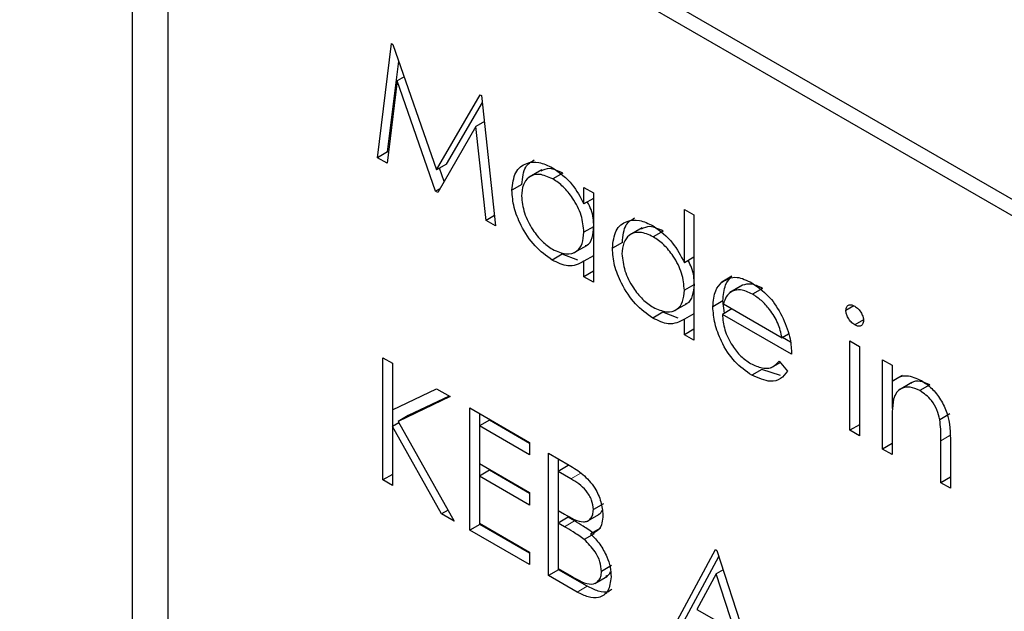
# Paper-space layout 'Blatt2' of a CAD drawing. Header units: millimetres. Extents: x 5 to 418, y 2 to 292.
# Tile 34 of 84: x 88.65 to 91.43, y 204 to 205.67. Entities that reach past the tile are written whole.
import ezdxf

# ---------------------------------------------------------------- set-up
doc = ezdxf.new("R2010")
doc.units = ezdxf.units.MM

psp = doc.layouts.new('Blatt2')

# ---------------------------------------------------------------- linework, layer by layer
at = {"color": 7, "linetype": 'Continuous', "lineweight": 25}
for p, q in [((103.533, 198.1898), (89.2494, 206.4355)), ((103.4925, 198.1664), (89.3504, 206.3305)), ((88.9666, 206.2722), (88.9666, 193.0442)), ((89.0675, 206.1672), (89.0675, 193.1025)), ((89.6605, 205.2804), (89.7001, 205.6032)), ((89.7001, 205.6032), (89.7039, 205.601)), ((89.7039, 205.601), (89.8275, 205.2461)), ((89.6888, 205.2967), (89.7203, 205.5539)), ((89.7359, 205.509), (89.7162, 205.4975)), ((89.7162, 205.4975), (89.6876, 205.2648)), ((89.8247, 205.1856), (89.7162, 205.4975)), ((89.8275, 205.2461), (89.9508, 205.4585)), ((89.9508, 205.4585), (89.9547, 205.4563)), ((89.9547, 205.4563), (89.9944, 205.0876)), ((89.8558, 205.2624), (89.9568, 205.4365)), ((89.9388, 205.3685), (89.8307, 205.1821)), ((89.9626, 205.3823), (89.9388, 205.3685)), ((89.9674, 205.1032), (89.9388, 205.3685)), ((89.6888, 205.2967), (89.6605, 205.2804)), ((89.6876, 205.2648), (89.6605, 205.2804)), ((89.6913, 205.2953), (89.6888, 205.2967)), ((89.8558, 205.2624), (89.8275, 205.2461)), ((89.8489, 205.2135), (89.8359, 205.2509)), ((90.1246, 205.2459), (90.0893, 205.2255)), ((90.184, 205.2369), (90.1557, 205.2205)), ((89.8368, 205.1927), (89.8247, 205.1856)), ((90.0688, 205.2044), (90.0405, 205.1881)), ((90.2439, 205.1495), (90.2439, 205.1962)), ((90.2439, 205.1962), (90.2707, 205.1807)), ((89.8307, 205.1821), (89.8247, 205.1856)), ((90.2707, 205.165), (90.2439, 205.1495)), ((90.2707, 205.1807), (90.2707, 204.9281)), ((89.9913, 205.117), (89.9674, 205.1032)), ((90.5279, 204.9834), (90.5279, 205.1342)), ((90.5279, 205.1342), (90.5547, 205.1187)), ((90.5547, 205.1187), (90.5547, 204.7642)), ((89.9944, 205.0876), (89.9674, 205.1032)), ((90.2707, 205.0849), (90.2439, 205.0694)), ((90.4086, 205.082), (90.3732, 205.0616)), ((90.468, 205.0729), (90.4397, 205.0566)), ((90.2164, 205.0119), (90.2518, 205.0323)), ((90.3527, 205.0404), (90.3245, 205.0241)), ((90.1828, 205.0071), (90.1545, 204.9908)), ((90.2268, 204.9909), (90.1828, 205.0071)), ((90.2707, 205.0028), (90.2439, 204.9873)), ((90.5547, 204.9989), (90.5279, 204.9834)), ((90.2439, 204.9436), (90.2439, 204.9873)), ((90.2707, 204.9591), (90.2439, 204.9436)), ((90.2707, 204.9281), (90.2439, 204.9436)), ((90.6619, 204.9449), (90.6336, 204.9286)), ((90.5547, 204.9209), (90.5279, 204.9054)), ((90.6922, 204.9198), (90.6568, 204.8994)), ((90.6924, 204.9197), (90.6642, 204.9033)), ((90.7488, 204.9108), (90.7205, 204.8945)), ((90.5004, 204.8479), (90.5357, 204.8683)), ((90.6367, 204.8751), (90.6084, 204.8588)), ((90.6412, 204.8407), (90.6367, 204.8751)), ((90.6381, 204.8667), (90.8042, 204.7709)), ((91.0074, 204.8615), (90.9845, 204.8483)), ((90.4668, 204.8432), (90.4385, 204.8268)), ((90.5108, 204.8269), (90.4668, 204.8432)), ((90.5547, 204.8389), (90.5279, 204.8234)), ((90.6622, 204.8528), (90.6353, 204.8373)), ((90.831, 204.7243), (90.6353, 204.8373)), ((90.5279, 204.7797), (90.5279, 204.8234)), ((91.0341, 204.8218), (91.0094, 204.8075)), ((90.5547, 204.7952), (90.5279, 204.7797)), ((90.5547, 204.7642), (90.5279, 204.7797)), ((90.8221, 204.7812), (90.8042, 204.7709)), ((90.8276, 204.759), (90.8056, 204.7717)), ((90.9961, 204.762), (91.0229, 204.7465)), ((90.9961, 204.5094), (90.9961, 204.762)), ((91.0229, 204.7465), (91.0229, 204.4939)), ((89.6759, 204.7145), (89.7027, 204.699)), ((89.6759, 204.3688), (89.6759, 204.7145)), ((89.7027, 204.699), (89.7027, 204.5673)), ((90.7745, 204.6872), (90.7988, 204.7012)), ((90.7957, 204.7049), (90.8195, 204.6766)), ((91.0882, 204.7088), (91.115, 204.6933)), ((91.0882, 204.4562), (91.0882, 204.7088)), ((91.115, 204.6933), (91.115, 204.6478)), ((90.7468, 204.6815), (90.7185, 204.6652)), ((90.7997, 204.6643), (90.7468, 204.6815)), ((91.1433, 204.6641), (91.115, 204.6478)), ((91.1164, 204.5708), (91.1164, 204.6486)), ((91.171, 204.6443), (91.1356, 204.6239)), ((91.2219, 204.6377), (91.1936, 204.6214)), ((89.7027, 204.5673), (89.8275, 204.6269)), ((89.8275, 204.6269), (89.8659, 204.6048)), ((89.8659, 204.6048), (89.7188, 204.5346)), ((89.8632, 204.6063), (89.747, 204.5509)), ((89.7042, 204.5209), (89.7042, 204.568)), ((89.9215, 204.5727), (90.0904, 204.4752)), ((89.9215, 204.227), (89.9215, 204.5727)), ((89.9498, 204.5225), (89.9498, 204.5563)), ((91.2783, 204.5554), (91.25, 204.5391)), ((89.721, 204.5306), (89.7027, 204.5201)), ((89.747, 204.5509), (89.7188, 204.5346)), ((89.7188, 204.5346), (89.8774, 204.2525)), ((89.9766, 204.538), (89.9484, 204.5217)), ((90.0904, 204.4724), (89.9766, 204.538)), ((91.0229, 204.5249), (90.9961, 204.5094)), ((91.115, 204.5321), (91.115, 204.4407)), ((89.7027, 204.5201), (89.7027, 204.3533)), ((89.8416, 204.2731), (89.7027, 204.5201)), ((89.9484, 204.5217), (89.9484, 204.4154)), ((90.0904, 204.4397), (89.9484, 204.5217)), ((91.0229, 204.4939), (90.9961, 204.5094)), ((90.0904, 204.4752), (90.0904, 204.4397)), ((91.115, 204.4717), (91.0882, 204.4562)), ((91.2532, 204.361), (91.2532, 204.4798)), ((91.28, 204.4745), (91.28, 204.3455)), ((90.1441, 204.4442), (90.2025, 204.4105)), ((90.1441, 204.0985), (90.1441, 204.4442)), ((91.115, 204.4407), (91.0882, 204.4562)), ((89.9484, 204.4154), (90.0904, 204.3334)), ((89.9498, 204.3807), (89.9498, 204.4145)), ((90.1724, 204.394), (90.1724, 204.4278)), ((89.9766, 204.3962), (89.9484, 204.3799)), ((90.0904, 204.3306), (89.9766, 204.3962)), ((90.1992, 204.4095), (90.1709, 204.3932)), ((90.1709, 204.3932), (90.1709, 204.2824)), ((90.2074, 204.3722), (90.1709, 204.3932)), ((89.7027, 204.3843), (89.6759, 204.3688)), ((89.7027, 204.3533), (89.6759, 204.3688)), ((89.9484, 204.3799), (89.9484, 204.247)), ((90.0904, 204.2979), (89.9484, 204.3799)), ((91.28, 204.3765), (91.2532, 204.361)), ((91.28, 204.3455), (91.2532, 204.361)), ((90.0904, 204.3334), (90.0904, 204.2979)), ((90.299, 204.3011), (90.2707, 204.2848)), ((89.8598, 204.2837), (89.8416, 204.2731)), ((90.1709, 204.2824), (90.189, 204.272)), ((90.1724, 204.2478), (90.1724, 204.2816)), ((89.8774, 204.2525), (89.8416, 204.2731)), ((89.9484, 204.247), (90.0904, 204.165)), ((89.9498, 204.2433), (89.9498, 204.2461)), ((90.1992, 204.2633), (90.1709, 204.247)), ((90.1709, 204.247), (90.1709, 204.1185)), ((90.1888, 204.2367), (90.1709, 204.247)), ((90.217, 204.253), (90.1992, 204.2633)), ((90.2529, 204.2518), (90.2883, 204.2722)), ((89.9498, 204.2433), (89.9215, 204.227)), ((90.0904, 204.1295), (89.9215, 204.227)), ((90.0904, 204.1622), (89.9498, 204.2433)), ((90.2913, 204.2327), (90.263, 204.2163)), ((90.2731, 204.2166), (90.2448, 204.2003)), ((90.0904, 204.165), (90.0904, 204.1295)), ((90.4741, 203.908), (90.6161, 204.1717)), ((90.6161, 204.1717), (90.62, 204.1695)), ((90.62, 204.1695), (90.7581, 203.744)), ((90.5024, 203.9243), (90.6254, 204.1527)), ((90.1724, 204.1148), (90.1441, 204.0985)), ((90.1709, 204.1185), (90.2092, 204.0964)), ((90.1724, 204.1148), (90.1724, 204.1176)), ((90.2533, 204.0681), (90.1724, 204.1148)), ((90.322, 204.1266), (90.2938, 204.1102)), ((90.6377, 204.1149), (90.6177, 204.1034)), ((90.225, 204.0518), (90.1441, 204.0985)), ((90.2749, 204.0761), (90.3103, 204.0965)), ((90.6177, 204.1034), (90.5635, 204.0026)), ((90.6705, 203.9409), (90.6177, 204.1034)), ((90.5635, 204.0026), (90.6705, 203.9409))]:
    psp.add_line(p, q, dxfattribs=at)
at = {"color": 7, "linetype": 'Continuous', "lineweight": 18}
for p, q in [((91.2815, 204.4961), (91.2532, 204.4798)), ((90.2357, 204.3885), (90.2074, 204.3722)), ((90.217, 204.253), (90.1888, 204.2367)), ((90.2533, 204.0681), (90.225, 204.0518))]:
    psp.add_line(p, q, dxfattribs=at)
for centre, major_axis, ratio, start_param, end_param in [((365.4312, 366.6879), (379.9846, 5.8274), 0.587244, 3.834585, 4.001386), ((365.4312, 355.2005), (379.9866, -5.634), 0.567146, 3.873355, 3.997444), ((365.4164, 367.659), (378.7845, 5.8277), 0.587275, 3.871004, 3.964908)]:
    psp.add_ellipse(centre, major_axis=major_axis, ratio=ratio, start_param=start_param, end_param=end_param, dxfattribs=at)
at = {"color": 7, "linetype": 'Continuous', "lineweight": 25}
for points, knots in [([(80.7494, 215.0294), (81.5576, 214.5051), (83.9014, 212.9848), (87.8525, 210.5044), (92.6317, 207.6048), (97.5029, 204.7552), (102.4626, 201.9553), (107.5106, 199.2071), (111.3984, 197.1627), (113.6013, 196.0337), (114.0739, 195.7914)], [0, 0, 0, 0, 0.0774167, 0.2244859, 0.3715556, 0.5186246, 0.6656928, 0.8127599, 0.959826, 1, 1, 1, 1]), ([(90.0405, 205.1881), (90.0425, 205.2062), (90.0467, 205.2425), (90.0784, 205.2664), (90.1158, 205.2707), (90.1422, 205.2581), (90.1554, 205.2518)], [0, 0, 0, 0, 0.279413, 0.559191, 0.779548, 1, 1, 1, 1]), ([(90.0688, 205.2044), (90.0704, 205.2231), (90.0734, 205.2559), (90.094, 205.2685), (90.1029, 205.2739)], [0, 0, 0, 0, 0.573159, 1, 1, 1, 1]), ([(90.184, 205.2369), (90.1709, 205.243), (90.1473, 205.2541), (90.1297, 205.2459), (90.1219, 205.2422)], [0, 0, 0, 0, 0.551084, 1, 1, 1, 1]), ([(90.1554, 205.2518), (90.1751, 205.2378), (90.2104, 205.2128), (90.2336, 205.1689), (90.2439, 205.1495)], [0, 0, 0, 0, 0.559062, 1, 1, 1, 1]), ([(90.1557, 205.2205), (90.1429, 205.2262), (90.1172, 205.2376), (90.0881, 205.2281), (90.0706, 205.2052), (90.0684, 205.1832), (90.0673, 205.1722)], [0, 0, 0, 0, 0.279767, 0.559291, 0.779719, 1, 1, 1, 1]), ([(90.2439, 205.0694), (90.2424, 205.0852), (90.2396, 205.1168), (90.2154, 205.1637), (90.1862, 205.2001), (90.1659, 205.2137), (90.1557, 205.2205)], [0, 0, 0, 0, 0.27966, 0.55921, 0.779487, 1, 1, 1, 1]), ([(90.1545, 204.9908), (90.1377, 205.0028), (90.1041, 205.0267), (90.0669, 205.0839), (90.0439, 205.1403), (90.0416, 205.1721), (90.0405, 205.1881)], [0, 0, 0, 0, 0.279573, 0.559333, 0.779589, 1, 1, 1, 1]), ([(90.0673, 205.1722), (90.0691, 205.1564), (90.0728, 205.1248), (90.0963, 205.0783), (90.1253, 205.0421), (90.1454, 205.0282), (90.1555, 205.0213)], [0, 0, 0, 0, 0.279429, 0.559146, 0.77957, 1, 1, 1, 1]), ([(90.2722, 205.0857), (90.2714, 205.1016), (90.2702, 205.1246), (90.2575, 205.148), (90.2536, 205.1551)], [0, 0, 0, 0, 0.692809, 1, 1, 1, 1]), ([(90.3527, 205.0404), (90.3544, 205.0592), (90.3574, 205.0919), (90.378, 205.1045), (90.3868, 205.1099)], [0, 0, 0, 0, 0.573159, 1, 1, 1, 1]), ([(90.2476, 205.0317), (90.2491, 205.032), (90.259, 205.0341), (90.2691, 205.0531), (90.2711, 205.0749), (90.2722, 205.0857)], [0, 0, 0, 0, 0.086461, 0.543043, 1, 1, 1, 1]), ([(90.3245, 205.0241), (90.3265, 205.0423), (90.3307, 205.0786), (90.3624, 205.1024), (90.3998, 205.1067), (90.4262, 205.0941), (90.4394, 205.0878)], [0, 0, 0, 0, 0.279413, 0.559191, 0.779548, 1, 1, 1, 1]), ([(90.468, 205.0729), (90.4549, 205.079), (90.4312, 205.0901), (90.4137, 205.082), (90.4058, 205.0783)], [0, 0, 0, 0, 0.551084, 1, 1, 1, 1]), ([(90.4394, 205.0878), (90.4591, 205.0733), (90.4945, 205.0473), (90.5177, 205.003), (90.5279, 204.9834)], [0, 0, 0, 0, 0.5584261, 1, 1, 1, 1]), ([(90.1555, 205.0213), (90.1683, 205.0156), (90.1939, 205.0044), (90.2238, 205.0125), (90.2412, 205.0359), (90.243, 205.0582), (90.2439, 205.0694)], [0, 0, 0, 0, 0.2798222, 0.5593866, 0.7796028, 1, 1, 1, 1]), ([(90.4397, 205.0566), (90.4269, 205.0623), (90.4012, 205.0736), (90.3721, 205.0641), (90.3546, 205.0412), (90.3524, 205.0192), (90.3513, 205.0083)], [0, 0, 0, 0, 0.279767, 0.559291, 0.779719, 1, 1, 1, 1]), ([(90.5279, 204.9054), (90.5264, 204.9212), (90.5236, 204.9529), (90.4994, 204.9998), (90.4702, 205.0362), (90.4499, 205.0498), (90.4397, 205.0566)], [0, 0, 0, 0, 0.27966, 0.55921, 0.779487, 1, 1, 1, 1]), ([(90.4385, 204.8268), (90.4217, 204.8388), (90.3881, 204.8628), (90.3509, 204.92), (90.3279, 204.9764), (90.3256, 205.0082), (90.3245, 205.0241)], [0, 0, 0, 0, 0.279573, 0.559333, 0.779589, 1, 1, 1, 1]), ([(90.3513, 205.0083), (90.3531, 204.9925), (90.3568, 204.9609), (90.3803, 204.9143), (90.4093, 204.8781), (90.4294, 204.8643), (90.4395, 204.8573)], [0, 0, 0, 0, 0.279429, 0.559146, 0.77957, 1, 1, 1, 1]), ([(90.2439, 204.9873), (90.2297, 204.98), (90.2043, 204.9668), (90.1698, 204.9834), (90.1545, 204.9908)], [0, 0, 0, 0, 0.558763, 1, 1, 1, 1]), ([(90.5561, 204.9218), (90.5554, 204.9377), (90.5543, 204.9601), (90.542, 204.9829), (90.5385, 204.9895)], [0, 0, 0, 0, 0.7097624, 1, 1, 1, 1]), ([(90.6336, 204.9286), (90.6471, 204.9361), (90.6711, 204.9495), (90.7044, 204.9334), (90.7191, 204.9263)], [0, 0, 0, 0, 0.5585773, 1, 1, 1, 1]), ([(90.6367, 204.8751), (90.6381, 204.8915), (90.6404, 204.9208), (90.6554, 204.9375), (90.6619, 204.9449)], [0, 0, 0, 0, 0.559427, 1, 1, 1, 1]), ([(90.5315, 204.8678), (90.5331, 204.8681), (90.543, 204.8701), (90.5531, 204.8892), (90.5551, 204.9109), (90.5561, 204.9218)], [0, 0, 0, 0, 0.086461, 0.543043, 1, 1, 1, 1]), ([(90.6084, 204.8588), (90.6098, 204.8752), (90.6122, 204.9045), (90.6271, 204.9212), (90.6336, 204.9286)], [0, 0, 0, 0, 0.559427, 1, 1, 1, 1]), ([(90.7488, 204.9108), (90.7372, 204.9163), (90.7165, 204.9262), (90.6998, 204.9217), (90.6924, 204.9197)], [0, 0, 0, 0, 0.559458, 1, 1, 1, 1]), ([(90.7191, 204.9263), (90.7386, 204.9125), (90.7734, 204.8877), (90.7969, 204.8447), (90.8072, 204.8257)], [0, 0, 0, 0, 0.558919, 1, 1, 1, 1]), ([(90.4395, 204.8573), (90.4523, 204.8517), (90.4779, 204.8405), (90.5078, 204.8485), (90.5252, 204.8719), (90.527, 204.8943), (90.5279, 204.9054)], [0, 0, 0, 0, 0.2798222, 0.5593866, 0.7796028, 1, 1, 1, 1]), ([(90.6642, 204.9033), (90.6576, 204.8986), (90.6459, 204.89), (90.6405, 204.8739), (90.6381, 204.8667)], [0, 0, 0, 0, 0.558795, 1, 1, 1, 1]), ([(90.7205, 204.8945), (90.7089, 204.9), (90.6882, 204.9099), (90.6715, 204.9054), (90.6642, 204.9033)], [0, 0, 0, 0, 0.559458, 1, 1, 1, 1]), ([(90.8042, 204.7709), (90.8009, 204.7847), (90.7943, 204.8124), (90.7714, 204.8497), (90.7459, 204.8775), (90.729, 204.8888), (90.7205, 204.8945)], [0, 0, 0, 0, 0.2801382, 0.5591944, 0.7795977, 1, 1, 1, 1]), ([(90.7185, 204.6652), (90.7018, 204.6765), (90.6686, 204.6992), (90.6328, 204.7567), (90.612, 204.8119), (90.6096, 204.8431), (90.6084, 204.8588)], [0, 0, 0, 0, 0.279885, 0.558859, 0.779462, 1, 1, 1, 1]), ([(90.9845, 204.8483), (90.985, 204.8521), (90.986, 204.8597), (90.993, 204.8642), (91.001, 204.8647), (91.0066, 204.862), (91.0094, 204.8607)], [0, 0, 0, 0, 0.279289, 0.558897, 0.779452, 1, 1, 1, 1]), ([(91.0094, 204.8607), (91.0129, 204.8582), (91.02, 204.8533), (91.0282, 204.8416), (91.0336, 204.8297), (91.0341, 204.8229), (91.0344, 204.8195)], [0, 0, 0, 0, 0.279869, 0.559866, 0.779911, 1, 1, 1, 1]), ([(90.6353, 204.8373), (90.6367, 204.8228), (90.6394, 204.7939), (90.6606, 204.7507), (90.6872, 204.717), (90.7058, 204.7044), (90.7151, 204.6982)], [0, 0, 0, 0, 0.2799631, 0.5593589, 0.7795256, 1, 1, 1, 1]), ([(91.0094, 204.8075), (91.0059, 204.81), (90.9988, 204.8149), (90.9908, 204.8265), (90.9855, 204.8382), (90.9849, 204.8449), (90.9845, 204.8483)], [0, 0, 0, 0, 0.279784, 0.559698, 0.779921, 1, 1, 1, 1]), ([(90.5279, 204.8234), (90.5137, 204.816), (90.4883, 204.8029), (90.4538, 204.8195), (90.4385, 204.8268)], [0, 0, 0, 0, 0.558763, 1, 1, 1, 1]), ([(90.8072, 204.8257), (90.815, 204.806), (90.829, 204.7708), (90.8304, 204.7385), (90.831, 204.7243)], [0, 0, 0, 0, 0.558897, 1, 1, 1, 1]), ([(91.0344, 204.8195), (91.0339, 204.8157), (91.0329, 204.8081), (91.0257, 204.8039), (91.0177, 204.8034), (91.0122, 204.8061), (91.0094, 204.8075)], [0, 0, 0, 0, 0.27916, 0.558862, 0.779356, 1, 1, 1, 1]), ([(90.7151, 204.6982), (90.7261, 204.6931), (90.7443, 204.6846), (90.7675, 204.684), (90.7835, 204.6915), (90.7916, 204.7004), (90.7957, 204.7049)], [0, 0, 0, 0, 0.339465, 0.559626, 0.779498, 1, 1, 1, 1]), ([(90.8195, 204.6766), (90.8134, 204.6687), (90.8012, 204.6529), (90.7668, 204.6434), (90.7368, 204.657), (90.7185, 204.6652)], [0, 0, 0, 0, 0.280919, 0.5614069, 1, 1, 1, 1]), ([(91.115, 204.6478), (91.1278, 204.6563), (91.1506, 204.6715), (91.1837, 204.6564), (91.1983, 204.6497)], [0, 0, 0, 0, 0.5591406, 1, 1, 1, 1]), ([(91.2219, 204.6377), (91.2125, 204.6419), (91.1937, 204.6502), (91.1754, 204.6482), (91.1687, 204.6424), (91.1678, 204.6417)], [0, 0, 0, 0, 0.4662605, 0.9329678, 1, 1, 1, 1]), ([(91.1983, 204.6497), (91.2081, 204.6431), (91.2277, 204.6298), (91.2534, 204.5967), (91.2795, 204.5413), (91.2798, 204.502), (91.28, 204.4745)], [0, 0, 0, 0, 0.1870208, 0.3738905, 0.5606099, 1, 1, 1, 1]), ([(91.1936, 204.6214), (91.1841, 204.6257), (91.1651, 204.6344), (91.1429, 204.6295), (91.1267, 204.6175), (91.1217, 204.6041), (91.1192, 204.5975)], [0, 0, 0, 0, 0.279553, 0.559373, 0.779703, 1, 1, 1, 1]), ([(91.25, 204.5391), (91.2479, 204.5484), (91.2436, 204.5669), (91.2241, 204.6002), (91.2052, 204.6134), (91.1936, 204.6214)], [0, 0, 0, 0, 0.281192, 0.561331, 1, 1, 1, 1]), ([(91.1192, 204.5975), (91.1177, 204.5857), (91.115, 204.5648), (91.115, 204.5421), (91.115, 204.5321)], [0, 0, 0, 0, 0.559658, 1, 1, 1, 1]), ([(91.2532, 204.4798), (91.2532, 204.4905), (91.2533, 204.5097), (91.251, 204.5301), (91.25, 204.5391)], [0, 0, 0, 0, 0.560255, 1, 1, 1, 1]), ([(90.2025, 204.4105), (90.2153, 204.4027), (90.2408, 204.3874), (90.2746, 204.3503), (90.2942, 204.3066), (90.2965, 204.2821), (90.2976, 204.2699)], [0, 0, 0, 0, 0.281317, 0.559922, 0.779935, 1, 1, 1, 1]), ([(90.2707, 204.2848), (90.2699, 204.2938), (90.2685, 204.3074), (90.2591, 204.326), (90.2412, 204.3511), (90.2224, 204.3628), (90.2074, 204.3722)], [0, 0, 0, 0, 0.249284, 0.374925, 0.500645, 1, 1, 1, 1]), ([(90.189, 204.272), (90.2078, 204.2612), (90.2313, 204.2477), (90.2545, 204.2518), (90.2635, 204.2587), (90.2696, 204.2696), (90.2704, 204.2797), (90.2707, 204.2848)], [0, 0, 0, 0, 0.498607, 0.624009, 0.749401, 0.874736, 1, 1, 1, 1]), ([(90.2845, 204.2706), (90.287, 204.272), (90.2918, 204.2748), (90.2943, 204.2807), (90.2955, 204.2836)], [0, 0, 0, 0, 0.513084, 1, 1, 1, 1]), ([(90.2731, 204.2166), (90.2626, 204.2241), (90.244, 204.2375), (90.2253, 204.2483), (90.217, 204.253)], [0, 0, 0, 0, 0.559734, 1, 1, 1, 1]), ([(90.2976, 204.2699), (90.2971, 204.262), (90.2961, 204.2463), (90.2862, 204.2243), (90.2718, 204.2194), (90.263, 204.2163)], [0, 0, 0, 0, 0.280867, 0.561527, 1, 1, 1, 1]), ([(90.2448, 204.2003), (90.2344, 204.2078), (90.2157, 204.2212), (90.197, 204.2319), (90.1888, 204.2367)], [0, 0, 0, 0, 0.559734, 1, 1, 1, 1]), ([(90.2938, 204.1102), (90.2929, 204.1192), (90.2911, 204.1372), (90.2737, 204.1719), (90.2558, 204.1895), (90.2448, 204.2003)], [0, 0, 0, 0, 0.279944, 0.560429, 1, 1, 1, 1]), ([(90.263, 204.2163), (90.272, 204.207), (90.2899, 204.1882), (90.3087, 204.1542), (90.319, 204.1219), (90.3201, 204.1038), (90.3206, 204.0947)], [0, 0, 0, 0, 0.280382, 0.559606, 0.779765, 1, 1, 1, 1]), ([(90.2092, 204.0964), (90.2288, 204.0851), (90.2581, 204.0682), (90.2839, 204.0798), (90.2925, 204.0945), (90.2933, 204.105), (90.2938, 204.1102)], [0, 0, 0, 0, 0.49936, 0.748736, 0.874399, 1, 1, 1, 1]), ([(90.3056, 204.0967), (90.3086, 204.0975), (90.3149, 204.0994), (90.3176, 204.1063), (90.319, 204.1099)], [0, 0, 0, 0, 0.481247, 1, 1, 1, 1]), ([(90.3206, 204.0947), (90.3188, 204.0802), (90.3153, 204.0513), (90.2884, 204.034), (90.2567, 204.0356), (90.2356, 204.0464), (90.225, 204.0518)], [0, 0, 0, 0, 0.279141, 0.558654, 0.779059, 1, 1, 1, 1]), ([(90.3229, 204.0598), (90.3198, 204.0571), (90.3102, 204.0487), (90.2845, 204.0526), (90.2637, 204.0629), (90.2533, 204.0681)], [0, 0, 0, 0, 0.189252, 0.594134, 1, 1, 1, 1])]:
    psp.add_open_spline(points, degree=3, knots=knots, dxfattribs=at)

doc.saveas('drawing.dxf')
